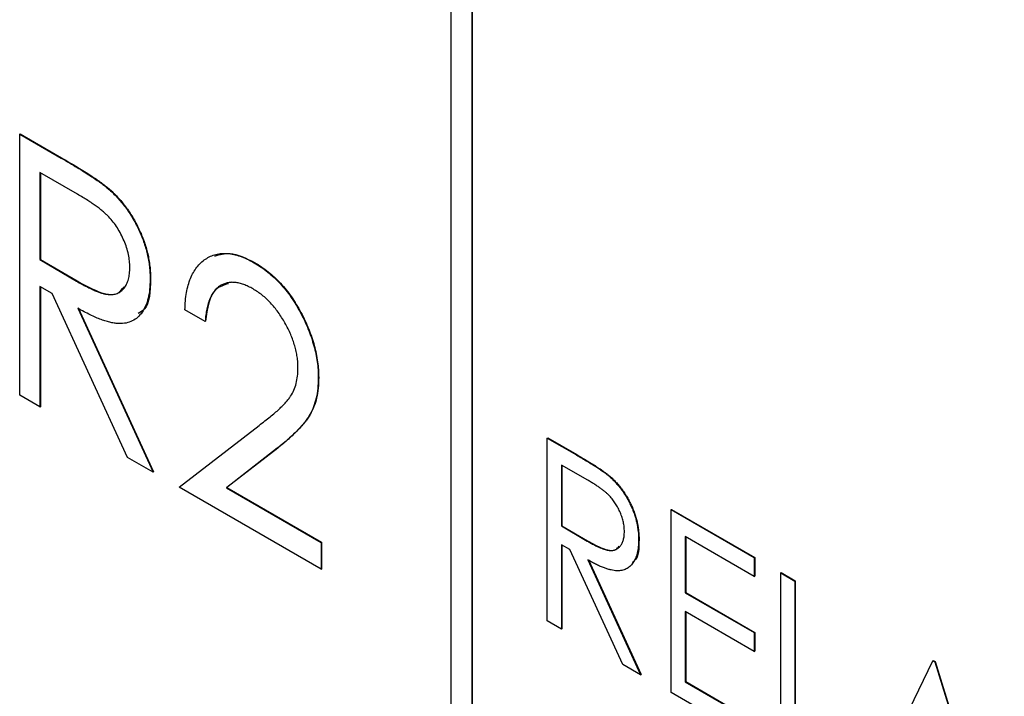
# Model space of a CAD drawing. Header units: millimetres. Extents: x 0 to 420, y 0 to 297.
# Tile 37 of 72: x 324.25 to 328.32, y 201.15 to 203.95. Entities that reach past the tile are written whole.
import ezdxf

# ---------------------------------------------------------------- set-up
doc = ezdxf.new("R2010")
doc.units = ezdxf.units.MM

msp = doc.modelspace()

# ---------------------------------------------------------------- linework, layer by layer
at = {"color": 7, "linetype": 'Continuous', "lineweight": 25}
for p, q in [((326.1235, 195.9661), (326.1235, 205.336)), ((326.1253, 195.9672), (326.1253, 205.337)), ((326.0351, 205.2849), (326.0351, 196.1192)), ((324.2514, 203.4755), (324.2532, 203.4765)), ((324.2514, 203.4755), (324.4232, 203.3763)), ((324.2514, 202.3952), (324.2514, 203.4755)), ((324.2532, 203.4765), (324.425, 203.3773)), ((324.4232, 203.3763), (324.425, 203.3773)), ((324.4907, 203.2265), (324.3354, 203.3162)), ((324.3354, 203.3162), (324.3354, 202.9561)), ((324.3371, 203.3152), (324.3371, 202.9571)), ((324.6181, 203.249), (324.6199, 203.2501)), ((324.3354, 202.9561), (324.3371, 202.9571)), ((324.3354, 202.9561), (324.4871, 202.867)), ((324.3371, 202.9571), (324.4889, 202.868)), ((325.2213, 202.9432), (325.2231, 202.9442)), ((324.4871, 202.867), (324.4889, 202.868)), ((324.7911, 202.875), (324.7928, 202.876)), ((324.3856, 202.8163), (324.3354, 202.8453)), ((324.3354, 202.8453), (324.3354, 202.3468)), ((324.3371, 202.8443), (324.3371, 202.3478)), ((324.697, 202.138), (324.3856, 202.8163)), ((324.4914, 202.7552), (324.8031, 202.0768)), ((324.4932, 202.7562), (324.8048, 202.0778)), ((325.0189, 202.7), (324.935, 202.7485)), ((325.0189, 202.7), (325.0207, 202.701)), ((325.4867, 202.4672), (325.4884, 202.4682)), ((324.3354, 202.3468), (324.2514, 202.3952)), ((324.3354, 202.3468), (324.3371, 202.3478)), ((324.911, 202.0145), (325.2416, 202.2707)), ((326.4341, 202.2179), (326.4359, 202.219)), ((326.4341, 202.2179), (326.5544, 202.1485)), ((326.4341, 201.4618), (326.4341, 202.2179)), ((326.4359, 202.219), (326.5562, 202.1495)), ((325.3169, 202.1757), (325.1063, 202.0125)), ((325.3187, 202.1767), (325.108, 202.0135)), ((325.3169, 202.1757), (325.3187, 202.1767)), ((324.8031, 202.0768), (324.697, 202.138)), ((326.5544, 202.1485), (326.5562, 202.1495)), ((326.6016, 202.0437), (326.4929, 202.1065)), ((326.4929, 202.1065), (326.4929, 201.8544)), ((326.4947, 202.1054), (326.4947, 201.8554)), ((324.8031, 202.0768), (324.8048, 202.0778)), ((326.6908, 202.0595), (326.6926, 202.0605)), ((325.4987, 201.6752), (324.911, 202.0145)), ((325.1063, 202.0125), (325.108, 202.0135)), ((325.1063, 202.0125), (325.4987, 201.786)), ((325.108, 202.0135), (325.5004, 201.787)), ((326.9462, 201.9223), (326.948, 201.9233)), ((326.9462, 201.9223), (327.2904, 201.7236)), ((326.9462, 201.1662), (326.9462, 201.9223)), ((326.948, 201.9233), (327.2922, 201.7246)), ((326.4929, 201.8544), (326.4947, 201.8554)), ((326.4929, 201.8544), (326.5991, 201.792)), ((326.4947, 201.8554), (326.6009, 201.793)), ((326.8119, 201.7976), (326.8137, 201.7987)), ((327.2904, 201.6461), (327.005, 201.8108)), ((327.005, 201.8108), (327.005, 201.5782)), ((327.0068, 201.8098), (327.0068, 201.5792)), ((325.4987, 201.786), (325.5004, 201.787)), ((325.4987, 201.786), (325.4987, 201.6752)), ((325.5004, 201.787), (325.5004, 201.6762)), ((326.528, 201.7566), (326.4929, 201.7769)), ((326.4929, 201.7769), (326.4929, 201.4279)), ((326.4947, 201.7758), (326.4947, 201.4289)), ((326.7461, 201.2817), (326.528, 201.7566)), ((326.5991, 201.792), (326.6009, 201.793)), ((326.6022, 201.7138), (326.8203, 201.2389)), ((326.6039, 201.7148), (326.8221, 201.2399)), ((327.2904, 201.7236), (327.2922, 201.7246)), ((327.2904, 201.7236), (327.2904, 201.6461)), ((327.2922, 201.7246), (327.2922, 201.6471)), ((325.4987, 201.6752), (325.5004, 201.6762)), ((327.2904, 201.6461), (327.2922, 201.6471)), ((327.3996, 201.6606), (327.4013, 201.6616)), ((327.3996, 201.6606), (327.4583, 201.6267)), ((327.3996, 200.9045), (327.3996, 201.6606)), ((327.4013, 201.6616), (327.4601, 201.6277)), ((327.4583, 201.6267), (327.4601, 201.6277)), ((327.4583, 201.6267), (327.4583, 200.9481)), ((327.4601, 201.6277), (327.4601, 200.9491)), ((327.005, 201.5782), (327.0068, 201.5792)), ((327.005, 201.5782), (327.2904, 201.4134)), ((327.0068, 201.5792), (327.2922, 201.4144)), ((327.2904, 201.3358), (327.005, 201.5006)), ((327.005, 201.5006), (327.005, 201.2098)), ((327.0068, 201.4996), (327.0068, 201.2108)), ((326.4929, 201.4279), (326.4341, 201.4618)), ((326.4929, 201.4279), (326.4947, 201.4289)), ((327.2904, 201.4134), (327.2922, 201.4144)), ((327.2904, 201.4134), (327.2904, 201.3358)), ((327.2922, 201.4144), (327.2922, 201.3369)), ((327.2904, 201.3358), (327.2922, 201.3369)), ((326.8203, 201.2389), (326.7461, 201.2817)), ((327.7438, 200.7058), (328.0292, 201.2971)), ((328.0292, 201.2971), (328.0309, 201.2982)), ((328.0292, 201.2971), (328.0376, 201.2923)), ((328.0309, 201.2982), (328.0393, 201.2933)), ((328.0376, 201.2923), (328.0393, 201.2933)), ((328.0376, 201.2923), (328.323, 200.3714)), ((328.0393, 201.2933), (328.3248, 200.3724)), ((326.8203, 201.2389), (326.8221, 201.2399)), ((327.005, 201.2098), (327.0068, 201.2108)), ((327.005, 201.2098), (327.2904, 201.045)), ((327.0068, 201.2108), (327.2922, 201.046)), ((327.2904, 200.9675), (326.9462, 201.1662))]:
    msp.add_line(p, q, dxfattribs=at)
for points, knots in [([(324.4232, 203.3763), (324.4347, 203.3696), (324.4568, 203.3568), (324.4884, 203.338), (324.5171, 203.3199), (324.5429, 203.3038), (324.5659, 203.2882), (324.5859, 203.2745), (324.603, 203.2616), (324.6134, 203.253), (324.6181, 203.249)], [0, 0, 0, 0, 0.176242, 0.33814, 0.484799, 0.617149, 0.734395, 0.837422, 0.92561, 1, 1, 1, 1]), ([(324.425, 203.3773), (324.4365, 203.3706), (324.4585, 203.3578), (324.4902, 203.339), (324.5189, 203.3209), (324.5447, 203.3048), (324.5676, 203.2892), (324.5876, 203.2755), (324.6048, 203.2626), (324.6151, 203.254), (324.6199, 203.2501)], [0, 0, 0, 0, 0.176242, 0.33814, 0.484799, 0.617149, 0.734395, 0.837422, 0.92561, 1, 1, 1, 1]), ([(324.7071, 202.9237), (324.7068, 202.9325), (324.7063, 202.95), (324.7016, 202.9778), (324.6941, 203.006), (324.6835, 203.0343), (324.6708, 203.0619), (324.6558, 203.0879), (324.639, 203.1118), (324.6233, 203.1301), (324.6093, 203.1439), (324.5971, 203.1548), (324.5832, 203.166), (324.5678, 203.1774), (324.5508, 203.1894), (324.5322, 203.2016), (324.5119, 203.2142), (324.4979, 203.2223), (324.4907, 203.2265)], [0, 0, 0, 0, 0.074206, 0.146692, 0.218332, 0.29067, 0.362618, 0.431553, 0.499554, 0.567987, 0.604677, 0.646293, 0.69288, 0.744014, 0.799888, 0.86174, 0.928424, 1, 1, 1, 1]), ([(324.6181, 203.249), (324.6244, 203.2435), (324.6368, 203.2324), (324.6547, 203.2139), (324.6718, 203.1946), (324.688, 203.1742), (324.703, 203.1526), (324.7173, 203.13), (324.7309, 203.1064), (324.7431, 203.0818), (324.7545, 203.0567), (324.7641, 203.0311), (324.7727, 203.0054), (324.7794, 202.9795), (324.7846, 202.9535), (324.7884, 202.9273), (324.7907, 202.901), (324.7909, 202.8838), (324.7911, 202.875)], [0, 0, 0, 0, 0.061387, 0.121495, 0.181089, 0.240038, 0.298644, 0.35799, 0.418441, 0.480043, 0.541867, 0.604173, 0.666682, 0.729899, 0.794538, 0.860455, 0.929211, 1, 1, 1, 1]), ([(324.6199, 203.2501), (324.6262, 203.2445), (324.6386, 203.2334), (324.6565, 203.2149), (324.6735, 203.1956), (324.6898, 203.1752), (324.7048, 203.1536), (324.7191, 203.131), (324.7327, 203.1074), (324.7448, 203.0828), (324.7563, 203.0577), (324.7659, 203.0321), (324.7745, 203.0064), (324.7812, 202.9805), (324.7864, 202.9546), (324.7902, 202.9284), (324.7924, 202.902), (324.7927, 202.8848), (324.7928, 202.876)], [0, 0, 0, 0, 0.061387, 0.121495, 0.181089, 0.240038, 0.298644, 0.35799, 0.418441, 0.480043, 0.541867, 0.604173, 0.666682, 0.729899, 0.794538, 0.860455, 0.929211, 1, 1, 1, 1]), ([(324.935, 202.7485), (324.9355, 202.761), (324.9364, 202.7857), (324.9413, 202.8197), (324.9482, 202.8509), (324.9575, 202.8789), (324.9694, 202.9037), (324.9838, 202.9252), (325.0006, 202.9436), (325.0197, 202.9587), (325.0405, 202.9703), (325.0627, 202.9783), (325.0863, 202.982), (325.1109, 202.9822), (325.1368, 202.9783), (325.1639, 202.9707), (325.1922, 202.9593), (325.2115, 202.9486), (325.2213, 202.9432)], [0, 0, 0, 0, 0.0708942, 0.1392001, 0.2048698, 0.2692344, 0.3320809, 0.394901, 0.457202, 0.5201126, 0.5825175, 0.6427381, 0.7017339, 0.7600454, 0.8181574, 0.8772602, 0.9375267, 1, 1, 1, 1]), ([(325.0586, 202.971), (325.0788, 202.9772), (325.1269, 202.992), (325.1878, 202.9617), (325.2231, 202.9442)], [0, 0, 0, 0, 0.421111, 1, 1, 1, 1]), ([(325.2213, 202.9432), (325.231, 202.9374), (325.2499, 202.9259), (325.2775, 202.9052), (325.3039, 202.8828), (325.3287, 202.8577), (325.3523, 202.8308), (325.374, 202.8013), (325.3946, 202.7698), (325.4135, 202.7365), (325.4307, 202.7023), (325.4457, 202.6679), (325.4584, 202.6337), (325.4686, 202.5998), (325.4768, 202.5661), (325.4826, 202.5327), (325.486, 202.4995), (325.4865, 202.4781), (325.4867, 202.4672)], [0, 0, 0, 0, 0.067106, 0.131744, 0.194458, 0.255749, 0.316097, 0.376704, 0.438236, 0.501646, 0.565077, 0.627495, 0.688465, 0.749509, 0.810355, 0.872348, 0.935088, 1, 1, 1, 1]), ([(325.2231, 202.9442), (325.2327, 202.9384), (325.2516, 202.927), (325.2793, 202.9062), (325.3057, 202.8839), (325.3305, 202.8587), (325.354, 202.8318), (325.3758, 202.8023), (325.3964, 202.7708), (325.4153, 202.7375), (325.4325, 202.7033), (325.4474, 202.6689), (325.4602, 202.6347), (325.4704, 202.6008), (325.4786, 202.5671), (325.4844, 202.5337), (325.4878, 202.5005), (325.4882, 202.4791), (325.4884, 202.4682)], [0, 0, 0, 0, 0.067106, 0.131744, 0.194458, 0.255749, 0.316097, 0.376704, 0.438236, 0.501646, 0.565077, 0.627495, 0.688465, 0.749509, 0.810355, 0.872348, 0.935088, 1, 1, 1, 1]), ([(324.4871, 202.867), (324.4943, 202.8629), (324.508, 202.8549), (324.5279, 202.8447), (324.5463, 202.8354), (324.5633, 202.8278), (324.5789, 202.8215), (324.593, 202.8168), (324.6058, 202.8135), (324.6207, 202.8112), (324.6375, 202.8113), (324.6555, 202.8156), (324.6709, 202.8246), (324.6838, 202.8379), (324.6943, 202.8545), (324.7016, 202.8748), (324.7063, 202.8977), (324.7069, 202.915), (324.7071, 202.9237)], [0, 0, 0, 0, 0.068884, 0.133004, 0.192369, 0.247684, 0.298447, 0.344783, 0.387444, 0.426058, 0.498477, 0.568226, 0.638295, 0.709239, 0.781676, 0.852765, 0.925523, 1, 1, 1, 1]), ([(324.4889, 202.868), (324.5175, 202.8521), (324.5744, 202.8204), (324.6508, 202.8026), (324.6749, 202.8333), (324.6835, 202.8443)], [0, 0, 0, 0, 0.393595, 0.7831, 1, 1, 1, 1]), ([(324.7911, 202.875), (324.7907, 202.8609), (324.79, 202.8333), (324.7837, 202.7962), (324.7731, 202.7643), (324.7586, 202.7375), (324.7399, 202.7166), (324.7178, 202.7014), (324.6918, 202.6929), (324.6674, 202.6909), (324.6459, 202.6927), (324.6282, 202.6958), (324.6089, 202.7012), (324.5883, 202.7081), (324.5662, 202.717), (324.5426, 202.7279), (324.5175, 202.7406), (324.5003, 202.7502), (324.4914, 202.7552)], [0, 0, 0, 0, 0.083484, 0.162613, 0.23918, 0.314494, 0.388385, 0.460717, 0.533791, 0.609022, 0.648239, 0.690365, 0.734562, 0.781635, 0.831635, 0.884694, 0.940506, 1, 1, 1, 1]), ([(324.7928, 202.876), (324.7915, 202.8257), (324.7897, 202.76), (324.7504, 202.7384), (324.7413, 202.7333)], [0, 0, 0, 0, 0.766878, 1, 1, 1, 1]), ([(325.2172, 202.8348), (325.2105, 202.8385), (325.1974, 202.8456), (325.1781, 202.8537), (325.1597, 202.8591), (325.1422, 202.862), (325.1254, 202.8627), (325.1095, 202.8604), (325.0945, 202.8556), (325.0805, 202.8483), (325.0675, 202.8388), (325.0563, 202.8262), (325.0463, 202.8114), (325.0379, 202.794), (325.0307, 202.7744), (325.0254, 202.7517), (325.0211, 202.7271), (325.0197, 202.7092), (325.0189, 202.7)], [0, 0, 0, 0, 0.061535, 0.120681, 0.178642, 0.235332, 0.291867, 0.34862, 0.406764, 0.466093, 0.52635, 0.587062, 0.649555, 0.7136, 0.780456, 0.850261, 0.923173, 1, 1, 1, 1]), ([(325.1147, 202.8561), (325.0958, 202.8505), (325.0382, 202.8337), (325.0277, 202.7544), (325.0207, 202.701)], [0, 0, 0, 0, 0.326975, 1, 1, 1, 1]), ([(325.4027, 202.5087), (325.4026, 202.5162), (325.4024, 202.5308), (325.3996, 202.5537), (325.3956, 202.5766), (325.3894, 202.5998), (325.382, 202.6232), (325.3727, 202.6468), (325.3615, 202.6704), (325.3492, 202.6942), (325.3354, 202.7171), (325.3208, 202.7388), (325.3054, 202.7589), (325.2893, 202.7773), (325.2723, 202.7943), (325.2546, 202.8095), (325.2361, 202.8232), (325.2236, 202.8309), (325.2172, 202.8348)], [0, 0, 0, 0, 0.064826, 0.127694, 0.189002, 0.250262, 0.311649, 0.372859, 0.435986, 0.500806, 0.565495, 0.628378, 0.689165, 0.749946, 0.810822, 0.872278, 0.935146, 1, 1, 1, 1]), ([(325.2416, 202.2707), (325.2496, 202.2767), (325.265, 202.2883), (325.2869, 202.3055), (325.3066, 202.3218), (325.3242, 202.3372), (325.3392, 202.3521), (325.3525, 202.3656), (325.3634, 202.3785), (325.3749, 202.3945), (325.3862, 202.4154), (325.3958, 202.4433), (325.4017, 202.4744), (325.4024, 202.4972), (325.4027, 202.5087)], [0, 0, 0, 0, 0.1089127, 0.2096152, 0.3017648, 0.3853909, 0.4609786, 0.528012, 0.5871407, 0.6380236, 0.7303949, 0.8206903, 0.9096583, 1, 1, 1, 1]), ([(325.4867, 202.4672), (325.4862, 202.4524), (325.4853, 202.423), (325.4789, 202.3826), (325.4676, 202.3467), (325.4549, 202.3195), (325.4418, 202.2993), (325.4302, 202.2831), (325.4161, 202.2669), (325.4006, 202.2494), (325.3824, 202.2321), (325.3626, 202.2135), (325.3405, 202.1947), (325.3249, 202.1821), (325.3169, 202.1757)], [0, 0, 0, 0, 0.10151, 0.200837, 0.299625, 0.399332, 0.452699, 0.511826, 0.577323, 0.649147, 0.727119, 0.811496, 0.9029, 1, 1, 1, 1]), ([(325.4884, 202.4682), (325.488, 202.4534), (325.4871, 202.424), (325.4807, 202.3836), (325.4693, 202.3477), (325.4566, 202.3205), (325.4436, 202.3003), (325.432, 202.2841), (325.4179, 202.2679), (325.4024, 202.2504), (325.3841, 202.2332), (325.3643, 202.2146), (325.3423, 202.1957), (325.3267, 202.1832), (325.3187, 202.1767)], [0, 0, 0, 0, 0.10151, 0.200837, 0.299625, 0.399332, 0.452699, 0.511826, 0.577323, 0.649147, 0.727119, 0.811496, 0.9029, 1, 1, 1, 1]), ([(326.5544, 202.1485), (326.5625, 202.1438), (326.5779, 202.1349), (326.6, 202.1217), (326.6201, 202.1091), (326.6382, 202.0978), (326.6542, 202.0869), (326.6683, 202.0773), (326.6803, 202.0683), (326.6875, 202.0622), (326.6908, 202.0595)], [0, 0, 0, 0, 0.176242, 0.33814, 0.484799, 0.617149, 0.734395, 0.837422, 0.92561, 1, 1, 1, 1]), ([(326.5562, 202.1495), (326.5642, 202.1448), (326.5797, 202.1359), (326.6018, 202.1227), (326.6219, 202.1101), (326.64, 202.0988), (326.656, 202.0879), (326.67, 202.0783), (326.682, 202.0693), (326.6893, 202.0632), (326.6926, 202.0605)], [0, 0, 0, 0, 0.176242, 0.33814, 0.484799, 0.617149, 0.734395, 0.837422, 0.92561, 1, 1, 1, 1]), ([(326.7531, 201.8317), (326.7529, 201.8379), (326.7526, 201.8501), (326.7493, 201.8696), (326.744, 201.8893), (326.7366, 201.9091), (326.7277, 201.9284), (326.7172, 201.9466), (326.7054, 201.9634), (326.6944, 201.9762), (326.6846, 201.9859), (326.6761, 201.9935), (326.6664, 202.0013), (326.6556, 202.0093), (326.6437, 202.0177), (326.6307, 202.0263), (326.6165, 202.0351), (326.6067, 202.0407), (326.6016, 202.0437)], [0, 0, 0, 0, 0.074206, 0.146692, 0.218332, 0.29067, 0.362618, 0.431553, 0.499554, 0.567987, 0.604677, 0.646293, 0.69288, 0.744014, 0.799888, 0.86174, 0.928424, 1, 1, 1, 1]), ([(326.6908, 202.0595), (326.6952, 202.0555), (326.7039, 202.0478), (326.7164, 202.0348), (326.7284, 202.0213), (326.7397, 202.0071), (326.7503, 201.9919), (326.7603, 201.9761), (326.7698, 201.9596), (326.7783, 201.9424), (326.7863, 201.9248), (326.793, 201.9069), (326.799, 201.8889), (326.8037, 201.8708), (326.8074, 201.8526), (326.81, 201.8343), (326.8116, 201.8158), (326.8118, 201.8038), (326.8119, 201.7976)], [0, 0, 0, 0, 0.061387, 0.1214951, 0.1810892, 0.2400382, 0.2986442, 0.3579899, 0.4184412, 0.480043, 0.5418672, 0.6041732, 0.6666824, 0.7298994, 0.7945383, 0.8604552, 0.9292113, 1, 1, 1, 1]), ([(326.6926, 202.0605), (326.697, 202.0566), (326.7057, 202.0488), (326.7182, 202.0359), (326.7302, 202.0223), (326.7415, 202.0081), (326.752, 201.9929), (326.762, 201.9771), (326.7715, 201.9606), (326.7801, 201.9434), (326.7881, 201.9258), (326.7948, 201.9079), (326.8008, 201.8899), (326.8055, 201.8718), (326.8092, 201.8536), (326.8118, 201.8353), (326.8134, 201.8168), (326.8136, 201.8048), (326.8137, 201.7987)], [0, 0, 0, 0, 0.061387, 0.1214951, 0.1810892, 0.2400382, 0.2986442, 0.3579899, 0.4184412, 0.480043, 0.5418672, 0.6041732, 0.6666824, 0.7298994, 0.7945383, 0.8604552, 0.9292113, 1, 1, 1, 1]), ([(326.5991, 201.792), (326.6041, 201.7891), (326.6138, 201.7836), (326.6277, 201.7764), (326.6406, 201.7699), (326.6525, 201.7646), (326.6634, 201.7602), (326.6733, 201.7569), (326.6822, 201.7546), (326.6926, 201.753), (326.7044, 201.753), (326.717, 201.756), (326.7278, 201.7623), (326.7368, 201.7717), (326.7442, 201.7833), (326.7493, 201.7975), (326.7526, 201.8135), (326.7529, 201.8256), (326.7531, 201.8317)], [0, 0, 0, 0, 0.068884, 0.133004, 0.192369, 0.247684, 0.298447, 0.344783, 0.387444, 0.426058, 0.498477, 0.568226, 0.638295, 0.709239, 0.781676, 0.852765, 0.925523, 1, 1, 1, 1]), ([(326.8119, 201.7976), (326.8116, 201.7877), (326.8111, 201.7684), (326.8067, 201.7425), (326.7993, 201.7201), (326.7891, 201.7014), (326.7761, 201.6867), (326.7606, 201.6761), (326.7424, 201.6702), (326.7253, 201.6688), (326.7103, 201.67), (326.6979, 201.6722), (326.6844, 201.676), (326.67, 201.6808), (326.6545, 201.687), (326.638, 201.6946), (326.6204, 201.7035), (326.6084, 201.7103), (326.6022, 201.7138)], [0, 0, 0, 0, 0.0834844, 0.1626129, 0.2391798, 0.3144944, 0.3883849, 0.4607166, 0.5337905, 0.6090224, 0.6482386, 0.6903647, 0.734562, 0.7816353, 0.8316349, 0.884694, 0.9405057, 1, 1, 1, 1]), ([(326.8137, 201.7987), (326.8132, 201.7628), (326.8127, 201.7203), (326.7884, 201.7058), (326.7846, 201.7036)], [0, 0, 0, 0, 0.844459, 1, 1, 1, 1]), ([(326.6009, 201.793), (326.6209, 201.782), (326.6606, 201.76), (326.7118, 201.7469), (326.7274, 201.7659), (326.732, 201.7715)], [0, 0, 0, 0, 0.41671, 0.8290849, 1, 1, 1, 1])]:
    msp.add_open_spline(points, degree=3, knots=knots, dxfattribs=at)

doc.saveas('drawing.dxf')
